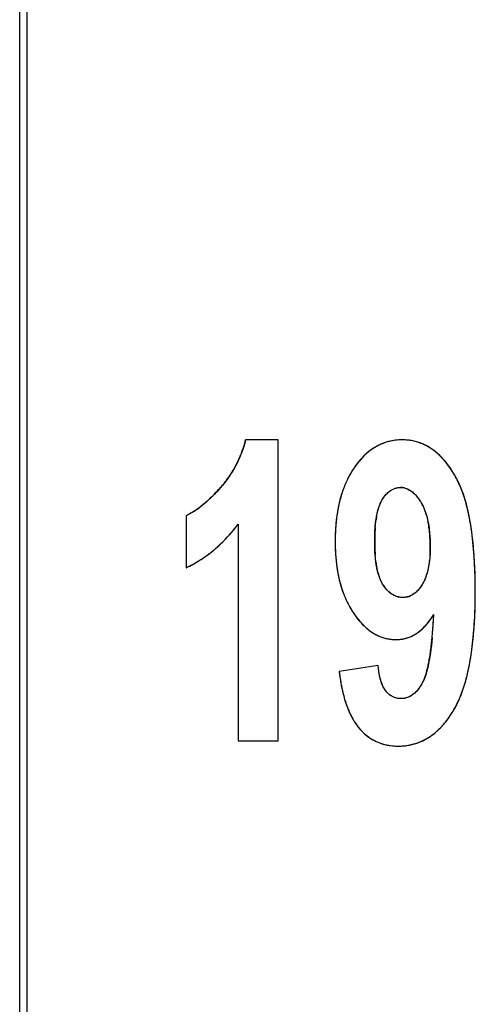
# Model space of a CAD drawing. Header units: millimetres. Extents: x 0 to 420, y 0 to 297.
# Tile 37 of 119: x 123.72 to 126.15, y 50.75 to 56.01. Entities that reach past the tile are written whole.
import ezdxf

# ---------------------------------------------------------------- set-up
doc = ezdxf.new("R2010")
doc.units = ezdxf.units.MM
doc.header["$LTSCALE"] = 23.1
doc.layers.get('0').update_dxf_attribs({"linetype": 'CONTINUOUS'})
doc.layers.add('03___PRT_ALL_CURVES', color=7, linetype='CONTINUOUS')
doc.layers.add('PRITING', color=7, linetype='CONTINUOUS')

msp = doc.modelspace()

# ---------------------------------------------------------------- linework, layer by layer
at = {"color": 7, "linetype": 'Continuous'}
for p, q in [((123.7624, 25.2741), (123.7624, 85.6392)), ((123.7224, 25.4566), (123.7224, 85.4566))]:
    msp.add_line(p, q, dxfattribs=at)
at = {"layer": '03___PRT_ALL_CURVES', "color": 4, "linetype": 'Continuous'}
for p, q in [((125.1024, 53.7632), (124.9282, 53.7632)), ((125.1024, 52.1566), (125.1024, 53.7632)), ((124.6104, 53.3583), (124.6104, 53.0799)), ((124.8877, 53.3124), (124.8877, 52.1566)), ((125.6357, 52.5593), (125.4279, 52.5266)), ((124.8877, 52.1566), (125.1024, 52.1566))]:
    msp.add_line(p, q, dxfattribs=at)
for centre, radius, start, end in [((124.3157, 53.9147), 0.631, 341.6364, 343.8795), ((124.2959, 53.9205), 0.6516, 343.8798, 346.0299), ((125.7622, 53.4847), 0.2786, 114.9804, 120.0526), ((125.7596, 53.4901), 0.2726, 109.8197, 114.9731), ((125.7597, 53.4896), 0.2731, 104.6737, 109.8121), ((125.7657, 53.4722), 0.291, 84.4773, 90.0361), ((125.7673, 53.4894), 0.2737, 78.6947, 84.4682), ((125.769, 53.4978), 0.2651, 72.9613, 78.6834), ((125.769, 53.4982), 0.2647, 67.0114, 72.95), ((125.7659, 53.4909), 0.2726, 61.3373, 67.0014), ((125.758, 53.4767), 0.2889, 55.8144, 61.3279), ((124.3448, 53.9045), 0.6001, 337.0406, 339.3569), ((124.332, 53.9093), 0.6138, 339.3575, 341.6357), ((125.8212, 53.4122), 0.3724, 134.2276, 138.4471), ((125.7969, 53.4372), 0.3375, 129.7358, 134.2254), ((125.7797, 53.4579), 0.3106, 124.9953, 129.7322), ((125.7685, 53.4738), 0.2911, 120.059, 124.9901), ((125.7437, 53.4556), 0.3144, 50.5399, 55.8071), ((125.7213, 53.4284), 0.3497, 45.6702, 50.5368), ((125.6894, 53.3957), 0.3953, 41.1958, 45.6691), ((124.3638, 53.8959), 0.5793, 329.9396, 332.3201), ((124.3606, 53.8976), 0.5829, 332.321, 334.6879), ((124.3543, 53.9005), 0.5898, 334.6888, 337.0399), ((125.8945, 53.3519), 0.4673, 142.2614, 145.9431), ((125.8532, 53.3839), 0.4151, 138.4456, 142.2586), ((125.6464, 53.3582), 0.4524, 37.125, 41.1967), ((125.5914, 53.3165), 0.5214, 33.4822, 37.1281), ((124.3614, 53.8974), 0.5821, 325.1509, 327.5395), ((124.364, 53.8958), 0.579, 327.5403, 329.9387), ((125.9237, 53.3334), 0.5019, 149.3771, 152.8805), ((125.906, 53.3438), 0.4814, 145.915, 149.3742), ((125.5226, 53.2709), 0.6039, 30.1282, 33.4832), ((125.6525, 53.3461), 0.4538, 28.2629, 30.1579), ((124.3377, 53.9158), 0.6121, 318.0549, 320.4283), ((124.3482, 53.9071), 0.5985, 320.4293, 322.7862), ((124.3561, 53.9011), 0.5886, 322.7871, 325.1501), ((125.9782, 53.3077), 0.5622, 156.2802, 159.4318), ((125.9479, 53.3211), 0.5291, 152.8823, 156.2801), ((125.6123, 53.3246), 0.4994, 25.4745, 28.2471), ((125.5389, 53.29), 0.5805, 21.59, 25.4418), ((124.0937, 54.1292), 0.9362, 314.0549, 316.7686), ((123.9828, 54.2344), 1.089, 316.7361, 318.0716), ((126.0613, 53.2794), 0.65, 162.5821, 165.5313), ((126.0156, 53.2937), 0.6022, 159.4342, 162.5822), ((125.7557, 53.4184), 0.0904, 77.2764, 90.0591), ((125.4294, 53.2466), 0.6984, 18.1636, 21.5943), ((124.3344, 53.8632), 0.5772, 306.9859, 309.1699), ((124.2689, 53.943), 0.6805, 309.1998, 312.3246), ((124.1903, 54.03), 0.7977, 312.2911, 314.0258), ((126.1138, 53.2658), 0.7043, 165.5302, 168.2417), ((125.6487, 53.2997), 0.2515, 25.7205, 30.4056), ((125.2913, 53.2013), 0.8437, 14.9887, 18.1639), ((125.1228, 53.1561), 1.0182, 12.2696, 14.9963), ((124.4308, 53.7262), 0.4096, 300.4144, 302.9091), ((124.3893, 53.7896), 0.4854, 302.9599, 307.0349), ((126.2449, 53.2419), 0.8376, 170.8583, 173.3862), ((126.1742, 53.2533), 0.766, 168.2423, 170.8577), ((125.5633, 53.2639), 0.3442, 16.9203, 20.0723), ((124.9266, 53.1133), 1.219, 9.8749, 12.2744), ((124.1556, 53.8621), 0.9155, 320.943, 323.1016), ((126.3261, 53.2325), 0.9194, 173.3856, 175.7614), ((126.1273, 53.2642), 0.508, 169.8346, 172.2506), ((125.4249, 53.229), 0.4871, 9.2829, 11.8879), ((124.6983, 53.0735), 1.4507, 7.7384, 9.8785), ((124.2194, 53.8085), 0.8321, 316.6741, 318.8407), ((124.1904, 53.8339), 0.8707, 318.841, 320.9417), ((126.5155, 53.2222), 1.109, 177.9058, 180.017), ((126.4156, 53.2258), 1.009, 175.7594, 177.905), ((126.6546, 53.2229), 1.0372, 177.4816, 180.058), ((126.4436, 53.2316), 0.8261, 175.6753, 177.445), ((125.3339, 53.2146), 0.5791, 5.2818, 9.2376), ((125.227, 53.2041), 0.6865, 3.2461, 5.3298), ((124.434, 53.0375), 1.7174, 5.8188, 7.7413), ((124.2648, 53.7641), 0.7687, 312.1647, 314.446), ((124.2441, 53.7852), 0.7982, 314.4465, 316.6737), ((126.5177, 53.2215), 1.1112, 179.9844, 181.9383), ((126.6404, 53.2208), 1.0231, 179.9404, 182.6123), ((125.1012, 53.1975), 0.8126, 359.9439, 3.2086), ((124.1313, 53.0065), 2.0217, 4.0977, 5.8215), ((124.3053, 53.7161), 0.7058, 305.0671, 307.4667), ((124.2951, 53.7294), 0.7226, 307.4674, 309.8352), ((124.2817, 53.7455), 0.7436, 309.8358, 312.1641), ((126.4157, 53.2181), 1.0092, 181.9377, 184.0247), ((126.4339, 53.2119), 0.8164, 182.6494, 184.5137), ((125.1591, 53.1959), 0.7547, 356.7704, 0.0631), ((123.7904, 52.982), 2.3635, 2.5629, 4.1004), ((124.3203, 53.6934), 0.6785, 297.7526, 300.201), ((124.3177, 53.6979), 0.6838, 300.2018, 302.6418), ((124.3128, 53.7055), 0.6928, 302.6426, 305.0663), ((126.3242, 53.2116), 0.9175, 184.0239, 186.2605), ((126.243, 53.2027), 0.8357, 186.2601, 188.6368), ((126.1276, 53.179), 0.5083, 188.1177, 190.5687), ((124.321, 53.692), 0.677, 295.3029, 297.7518), ((126.1714, 53.1918), 0.7633, 188.6363, 191.1728), ((125.9335, 53.1349), 0.3091, 195.5592, 198.943), ((123.4175, 52.9651), 2.7368, 1.2274, 2.5661), ((126.1078, 53.1792), 0.6985, 191.1711, 193.9689), ((126.053, 53.1656), 0.642, 193.9701, 196.8564), ((123.0077, 52.9563), 3.1467, 359.9859, 1.2283), ((126.0079, 53.152), 0.5949, 196.8579, 199.8063), ((125.9702, 53.1384), 0.5548, 199.8056, 203.0271), ((123.0259, 52.9547), 3.1285, 358.6667, 0.0159), ((125.9391, 53.1252), 0.521, 203.0283, 206.3985), ((125.9152, 53.1134), 0.4944, 206.4012, 209.7739), ((125.766, 53.0236), 0.1018, 247.3949, 258.9312), ((125.7682, 53.0197), 0.098, 281.2796, 292.8378), ((125.8974, 53.1032), 0.474, 209.7748, 213.4407), ((125.932, 53.1257), 0.5152, 213.4135, 216.5458), ((123.4512, 52.9447), 2.7031, 357.1935, 358.6682), ((125.876, 53.0842), 0.4455, 216.5446, 219.9566), ((125.8312, 53.0466), 0.387, 219.9536, 223.7688), ((125.6437, 52.9947), 0.3316, 317.9036, 321.9532), ((123.0763, 52.9669), 2.8597, 355.6252, 356.4432), ((122.5519, 52.9996), 3.3852, 356.4411, 357.1469), ((123.829, 52.9261), 2.3248, 355.5835, 357.1951), ((125.7961, 53.013), 0.3384, 223.7679, 227.9581), ((125.7699, 52.9839), 0.2993, 227.959, 232.5065), ((125.7513, 52.9598), 0.2688, 232.5095, 237.3933), ((125.7392, 52.9408), 0.2463, 237.3986, 242.5712), ((125.7161, 52.9196), 0.2271, 302.1376, 308.7149), ((125.6982, 52.942), 0.2557, 308.6941, 313.485), ((125.6751, 52.9664), 0.2893, 313.4865, 317.9036), ((123.5877, 52.9275), 2.3468, 354.5388, 355.6324), ((124.1621, 52.9003), 1.9907, 353.8177, 355.5854), ((125.7321, 52.9273), 0.231, 242.5787, 247.9844), ((125.7289, 52.9195), 0.2226, 247.9937, 253.5393), ((125.7284, 52.9178), 0.2208, 253.5495, 259.1201), ((125.7292, 52.9224), 0.2255, 259.1302, 264.6409), ((125.7303, 52.9339), 0.237, 264.6501, 270.0298), ((125.7305, 52.9082), 0.2114, 269.9652, 275.4565), ((125.7316, 52.8961), 0.1991, 275.4657, 281.1517), ((125.7328, 52.8899), 0.1929, 281.157, 291.4483), ((124.0123, 52.8871), 1.9203, 353.5719, 354.5322), ((124.4547, 52.8685), 1.6964, 351.8643, 353.8201), ((124.69, 52.8028), 1.2374, 350.795, 352.2325), ((124.3688, 52.8466), 1.5615, 352.2329, 353.5828), ((124.7108, 52.8318), 1.4377, 349.685, 351.8674), ((125.1725, 52.7176), 0.7473, 346.9983, 349.1002), ((124.9507, 52.7605), 0.9732, 349.0899, 350.8013), ((124.933, 52.7913), 1.2118, 347.2522, 349.6884), ((126.5372, 52.6536), 1.1166, 186.532, 188.0973), ((125.3557, 52.6752), 0.5593, 344.4628, 347.0097), ((125.1228, 52.7483), 1.0172, 344.5392, 347.2557), ((126.4161, 52.6363), 0.9943, 188.0936, 189.9259), ((125.2825, 52.7041), 0.8515, 341.5181, 344.5427), ((126.3038, 52.6167), 0.8803, 189.9245, 191.9176), ((126.2045, 52.5957), 0.7787, 191.9162, 194.0825), ((125.4187, 52.6584), 0.7079, 337.9136, 341.5288), ((126.1169, 52.5737), 0.6884, 194.0806, 196.4607), ((126.0402, 52.551), 0.6085, 196.459, 199.0599), ((125.5311, 52.6128), 0.5865, 333.9332, 337.9156), ((125.9758, 52.5288), 0.5404, 199.0614, 201.7367), ((125.9221, 52.5073), 0.4825, 201.7353, 204.6482), ((125.5197, 52.6282), 0.6039, 326.0907, 329.5977), ((125.6383, 52.5588), 0.4665, 329.566, 331.4575), ((125.6013, 52.5789), 0.5086, 331.4665, 333.8912), ((125.8759, 52.4861), 0.4317, 204.6457, 207.8863), ((125.8375, 52.4658), 0.3882, 207.8868, 211.3381), ((125.8072, 52.4473), 0.3527, 211.3406, 214.9001), ((125.6412, 52.541), 0.4542, 318.0188, 322.2498), ((125.5878, 52.5823), 0.5218, 322.2485, 326.0921), ((125.7829, 52.4304), 0.3232, 214.8977, 218.9453), ((125.7109, 52.4738), 0.3574, 308.5157, 313.431), ((125.6817, 52.5046), 0.3998, 313.434, 318.0178), ((125.7397, 52.3907), 0.2644, 227.0154, 231.6094), ((125.7307, 52.379), 0.2496, 231.5866, 240.4551), ((125.7289, 52.3763), 0.2463, 240.4962, 249.6036), ((125.7488, 52.4192), 0.2907, 291.9243, 297.6088), ((125.7429, 52.4304), 0.3034, 297.619, 303.196), ((125.7307, 52.4489), 0.3255, 303.2036, 308.5118), ((125.734, 52.3905), 0.2615, 249.6402, 258.2576), ((125.7392, 52.4144), 0.2859, 258.2124, 262.6062), ((125.7444, 52.4571), 0.3288, 269.963, 275.1189), ((125.7464, 52.4343), 0.3059, 275.1256, 280.5588), ((125.7488, 52.4207), 0.2921, 280.5677, 286.1954), ((125.7502, 52.4158), 0.2871, 286.2059, 291.9135)]:
    msp.add_arc(centre, radius, start, end, dxfattribs=at)
for points in [[(125.7655, 53.7632), (125.7394, 53.7632), (125.7144, 53.76), (125.6906, 53.7538)], [(125.6563, 53.4412), (125.6622, 53.4514), (125.6685, 53.4604), (125.6751, 53.4683)], [(125.6751, 53.4683), (125.6807, 53.4748), (125.6865, 53.4806), (125.6925, 53.4856)], [(125.6925, 53.4856), (125.6979, 53.49), (125.7035, 53.4939), (125.7093, 53.497)], [(125.7093, 53.497), (125.7236, 53.5049), (125.7391, 53.5089), (125.7556, 53.5089)], [(125.7756, 53.5066), (125.7823, 53.5051), (125.7888, 53.5029), (125.7952, 53.4998)], [(125.7952, 53.4998), (125.8016, 53.4968), (125.8078, 53.493), (125.8139, 53.4885)], [(125.8139, 53.4885), (125.82, 53.484), (125.826, 53.4787), (125.8319, 53.4726)], [(125.8319, 53.4726), (125.8377, 53.4666), (125.8434, 53.4598), (125.849, 53.4523)], [(125.6344, 53.3862), (125.6373, 53.3969), (125.6406, 53.4069), (125.6442, 53.4161)], [(125.6442, 53.4161), (125.6479, 53.4253), (125.6519, 53.4336), (125.6563, 53.4412)], [(125.849, 53.4523), (125.8547, 53.4446), (125.8602, 53.4362), (125.8656, 53.427)], [(124.6382, 53.3729), (124.6288, 53.3674), (124.6195, 53.3625), (124.6104, 53.3583)], [(125.6272, 53.3539), (125.6293, 53.3653), (125.6317, 53.3761), (125.6344, 53.3862)], [(125.8753, 53.4089), (125.8794, 53.4004), (125.8831, 53.3914), (125.8866, 53.382)], [(125.8926, 53.3641), (125.896, 53.353), (125.8989, 53.3415), (125.9015, 53.3293)], [(125.6199, 53.2939), (125.6209, 53.3075), (125.6222, 53.3205), (125.6239, 53.3327)], [(125.9125, 53.1534), (125.9118, 53.1396), (125.9106, 53.1264), (125.909, 53.1138)], [(125.6245, 53.1072), (125.6226, 53.12), (125.6212, 53.1335), (125.62, 53.1476)], [(125.909, 53.1138), (125.9074, 53.1013), (125.9055, 53.0894), (125.9031, 53.078)], [(125.6358, 53.052), (125.6328, 53.0626), (125.6302, 53.0738), (125.628, 53.0858)], [(125.8949, 53.0457), (125.8917, 53.0354), (125.8882, 53.0257), (125.8843, 53.0167)], [(125.9031, 53.078), (125.9008, 53.0666), (125.898, 53.0558), (125.8949, 53.0457)], [(125.6515, 53.0091), (125.6478, 53.017), (125.6443, 53.0255), (125.6412, 53.0346)], [(125.6599, 52.9935), (125.6569, 52.9984), (125.6542, 53.0036), (125.6515, 53.0091)], [(125.6826, 52.9621), (125.6746, 52.971), (125.667, 52.9815), (125.6599, 52.9935)], [(125.8843, 53.0167), (125.8803, 53.0076), (125.8759, 52.9991), (125.8712, 52.9913)], [(125.705, 52.9418), (125.6972, 52.9474), (125.6898, 52.9542), (125.6826, 52.9621)], [(125.7268, 52.9296), (125.7193, 52.9327), (125.712, 52.9368), (125.705, 52.9418)], [(125.8407, 52.9525), (125.8353, 52.9474), (125.8297, 52.9429), (125.824, 52.939)], [(125.8566, 52.9701), (125.8515, 52.9636), (125.8462, 52.9577), (125.8407, 52.9525)], [(125.8712, 52.9913), (125.8665, 52.9836), (125.8616, 52.9765), (125.8566, 52.9701)], [(125.7671, 52.9217), (125.76, 52.9217), (125.7531, 52.9223), (125.7464, 52.9237)], [(125.7874, 52.9237), (125.7808, 52.9223), (125.774, 52.9217), (125.7671, 52.9217)], [(125.824, 52.939), (125.8183, 52.9352), (125.8124, 52.932), (125.8063, 52.9294)], [(125.9049, 52.7904), (125.9146, 52.8027), (125.9239, 52.8163), (125.9328, 52.8311)], [(125.8034, 52.7104), (125.8149, 52.7149), (125.826, 52.7206), (125.8369, 52.7273)], [(125.6433, 52.5036), (125.6397, 52.5203), (125.6372, 52.5389), (125.6357, 52.5593)], [(125.8945, 52.5253), (125.8924, 52.5178), (125.8902, 52.5107), (125.888, 52.504)], [(125.6494, 52.4793), (125.6471, 52.4869), (125.645, 52.495), (125.6433, 52.5036)], [(125.6567, 52.4585), (125.654, 52.465), (125.6516, 52.472), (125.6494, 52.4793)], [(125.8732, 52.4688), (125.868, 52.4591), (125.8627, 52.4502), (125.8572, 52.4421)], [(125.881, 52.4854), (125.8785, 52.4794), (125.8759, 52.4739), (125.8732, 52.4688)], [(125.888, 52.504), (125.8857, 52.4974), (125.8834, 52.4912), (125.881, 52.4854)], [(125.6656, 52.4398), (125.6624, 52.4456), (125.6594, 52.4518), (125.6567, 52.4585)], [(125.6752, 52.4248), (125.6718, 52.4294), (125.6686, 52.4344), (125.6656, 52.4398)], [(125.7046, 52.3968), (125.6937, 52.4037), (125.6839, 52.4131), (125.6752, 52.4248)], [(125.84, 52.4201), (125.8341, 52.4137), (125.8281, 52.408), (125.8218, 52.4032)], [(125.8572, 52.4421), (125.8517, 52.434), (125.8459, 52.4266), (125.84, 52.4201)], [(125.7353, 52.3841), (125.7242, 52.3865), (125.714, 52.3908), (125.7046, 52.3968)], [(125.7602, 52.3814), (125.7515, 52.3814), (125.7432, 52.3823), (125.7353, 52.3841)], [(125.7822, 52.3839), (125.775, 52.3823), (125.7677, 52.3814), (125.7602, 52.3814)], [(125.8023, 52.391), (125.7958, 52.3879), (125.789, 52.3855), (125.7822, 52.3839)], [(125.8218, 52.4032), (125.8155, 52.3983), (125.809, 52.3942), (125.8023, 52.391)], [(125.5316, 52.2273), (125.5404, 52.2164), (125.5497, 52.2064), (125.5595, 52.1973)], [(125.7024, 52.1309), (125.7159, 52.1291), (125.7298, 52.1282), (125.7441, 52.1282)]]:
    msp.add_open_spline(points, degree=3, dxfattribs=at)
at = {"layer": 'PRITING', "color": 4, "linetype": 'Continuous'}
for p, q in [((125.1024, 53.7632), (124.9282, 53.7632)), ((125.1024, 52.1566), (125.1024, 53.7632)), ((124.6104, 53.3583), (124.6104, 53.0799)), ((124.8877, 53.3124), (124.8877, 52.1566)), ((125.6357, 52.5593), (125.4279, 52.5266)), ((124.8877, 52.1566), (125.1024, 52.1566))]:
    msp.add_line(p, q, dxfattribs=at)
for centre, radius, start, end in [((124.3157, 53.9147), 0.631, 341.6364, 343.8795), ((124.2959, 53.9205), 0.6516, 343.8798, 346.0299), ((125.7622, 53.4847), 0.2786, 114.9804, 120.0526), ((125.7596, 53.4901), 0.2726, 109.8197, 114.9731), ((125.7597, 53.4896), 0.2731, 104.6737, 109.8121), ((125.7657, 53.4722), 0.291, 84.4773, 90.0361), ((125.7673, 53.4894), 0.2737, 78.6947, 84.4682), ((125.769, 53.4978), 0.2651, 72.9613, 78.6834), ((125.769, 53.4982), 0.2647, 67.0114, 72.95), ((125.7659, 53.4909), 0.2726, 61.3373, 67.0014), ((125.758, 53.4767), 0.2889, 55.8144, 61.3279), ((124.3448, 53.9045), 0.6001, 337.0406, 339.3569), ((124.332, 53.9093), 0.6138, 339.3575, 341.6357), ((125.8212, 53.4122), 0.3724, 134.2276, 138.4471), ((125.7969, 53.4372), 0.3375, 129.7358, 134.2254), ((125.7797, 53.4579), 0.3106, 124.9953, 129.7322), ((125.7685, 53.4738), 0.2911, 120.059, 124.9901), ((125.7437, 53.4556), 0.3144, 50.5399, 55.8071), ((125.7213, 53.4284), 0.3497, 45.6702, 50.5368), ((125.6894, 53.3957), 0.3953, 41.1958, 45.6691), ((124.3638, 53.8959), 0.5793, 329.9396, 332.3201), ((124.3606, 53.8976), 0.5829, 332.321, 334.6879), ((124.3543, 53.9005), 0.5898, 334.6888, 337.0399), ((125.8945, 53.3519), 0.4673, 142.2614, 145.9431), ((125.8532, 53.3839), 0.4151, 138.4456, 142.2586), ((125.6464, 53.3582), 0.4524, 37.125, 41.1967), ((125.5914, 53.3165), 0.5214, 33.4822, 37.1281), ((124.3614, 53.8974), 0.5821, 325.1509, 327.5395), ((124.364, 53.8958), 0.579, 327.5403, 329.9387), ((125.9237, 53.3334), 0.5019, 149.3771, 152.8805), ((125.906, 53.3438), 0.4814, 145.915, 149.3742), ((125.5226, 53.2709), 0.6039, 30.1282, 33.4832), ((125.6525, 53.3461), 0.4538, 28.2629, 30.1579), ((124.3377, 53.9158), 0.6121, 318.0549, 320.4283), ((124.3482, 53.9071), 0.5985, 320.4293, 322.7862), ((124.3561, 53.9011), 0.5886, 322.7871, 325.1501), ((125.9782, 53.3077), 0.5622, 156.2802, 159.4318), ((125.9479, 53.3211), 0.5291, 152.8823, 156.2801), ((125.6123, 53.3246), 0.4994, 25.4745, 28.2471), ((125.5389, 53.29), 0.5805, 21.59, 25.4418), ((124.0937, 54.1292), 0.9362, 314.0549, 316.7686), ((123.9828, 54.2344), 1.089, 316.7361, 318.0716), ((126.0613, 53.2794), 0.65, 162.5821, 165.5313), ((126.0156, 53.2937), 0.6022, 159.4342, 162.5822), ((125.7557, 53.4184), 0.0904, 77.2764, 90.0591), ((125.4294, 53.2466), 0.6984, 18.1636, 21.5943), ((124.3344, 53.8632), 0.5772, 306.9859, 309.1699), ((124.2689, 53.943), 0.6805, 309.1998, 312.3246), ((124.1903, 54.03), 0.7977, 312.2911, 314.0258), ((126.1138, 53.2658), 0.7043, 165.5302, 168.2417), ((125.6487, 53.2997), 0.2515, 25.7205, 30.4056), ((125.2913, 53.2013), 0.8437, 14.9887, 18.1639), ((125.1228, 53.1561), 1.0182, 12.2696, 14.9963), ((124.4308, 53.7262), 0.4096, 300.4144, 302.9091), ((124.3893, 53.7896), 0.4854, 302.9599, 307.0349), ((126.2449, 53.2419), 0.8376, 170.8583, 173.3862), ((126.1742, 53.2533), 0.766, 168.2423, 170.8577), ((125.5633, 53.2639), 0.3442, 16.9203, 20.0723), ((124.9266, 53.1133), 1.219, 9.8749, 12.2744), ((124.1556, 53.8621), 0.9155, 320.943, 323.1016), ((126.3261, 53.2325), 0.9194, 173.3856, 175.7614), ((126.1273, 53.2642), 0.508, 169.8346, 172.2506), ((125.4249, 53.229), 0.4871, 9.2829, 11.8879), ((124.6983, 53.0735), 1.4507, 7.7384, 9.8785), ((124.2194, 53.8085), 0.8321, 316.6741, 318.8407), ((124.1904, 53.8339), 0.8707, 318.841, 320.9417), ((126.5155, 53.2222), 1.109, 177.9058, 180.017), ((126.4156, 53.2258), 1.009, 175.7594, 177.905), ((126.6546, 53.2229), 1.0372, 177.4816, 180.058), ((126.4436, 53.2316), 0.8261, 175.6753, 177.445), ((125.3339, 53.2146), 0.5791, 5.2818, 9.2376), ((125.227, 53.2041), 0.6865, 3.2461, 5.3298), ((124.434, 53.0375), 1.7174, 5.8188, 7.7413), ((124.2648, 53.7641), 0.7687, 312.1647, 314.446), ((124.2441, 53.7852), 0.7982, 314.4465, 316.6737), ((126.5177, 53.2215), 1.1112, 179.9844, 181.9383), ((126.6404, 53.2208), 1.0231, 179.9404, 182.6123), ((125.1012, 53.1975), 0.8126, 359.9439, 3.2086), ((124.1313, 53.0065), 2.0217, 4.0977, 5.8215), ((124.3053, 53.7161), 0.7058, 305.0671, 307.4667), ((124.2951, 53.7294), 0.7226, 307.4674, 309.8352), ((124.2817, 53.7455), 0.7436, 309.8358, 312.1641), ((126.4157, 53.2181), 1.0092, 181.9377, 184.0247), ((126.4339, 53.2119), 0.8164, 182.6494, 184.5137), ((125.1591, 53.1959), 0.7547, 356.7704, 0.0631), ((123.7904, 52.982), 2.3635, 2.5629, 4.1004), ((124.3203, 53.6934), 0.6785, 297.7526, 300.201), ((124.3177, 53.6979), 0.6838, 300.2018, 302.6418), ((124.3128, 53.7055), 0.6928, 302.6426, 305.0663), ((126.3242, 53.2116), 0.9175, 184.0239, 186.2605), ((126.243, 53.2027), 0.8357, 186.2601, 188.6368), ((126.1276, 53.179), 0.5083, 188.1177, 190.5687), ((124.321, 53.692), 0.677, 295.3029, 297.7518), ((126.1714, 53.1918), 0.7633, 188.6363, 191.1728), ((125.9335, 53.1349), 0.3091, 195.5592, 198.943), ((123.4175, 52.9651), 2.7368, 1.2274, 2.5661), ((126.1078, 53.1792), 0.6985, 191.1711, 193.9689), ((126.053, 53.1656), 0.642, 193.9701, 196.8564), ((123.0077, 52.9563), 3.1467, 359.9859, 1.2283), ((126.0079, 53.152), 0.5949, 196.8579, 199.8063), ((125.9702, 53.1384), 0.5548, 199.8056, 203.0271), ((123.0259, 52.9547), 3.1285, 358.6667, 0.0159), ((125.9391, 53.1252), 0.521, 203.0283, 206.3985), ((125.9152, 53.1134), 0.4944, 206.4012, 209.7739), ((125.766, 53.0236), 0.1018, 247.3949, 258.9312), ((125.7682, 53.0197), 0.098, 281.2796, 292.8378), ((125.8974, 53.1032), 0.474, 209.7748, 213.4407), ((125.932, 53.1257), 0.5152, 213.4135, 216.5458), ((123.4512, 52.9447), 2.7031, 357.1935, 358.6682), ((125.876, 53.0842), 0.4455, 216.5446, 219.9566), ((125.8312, 53.0466), 0.387, 219.9536, 223.7688), ((125.6437, 52.9947), 0.3316, 317.9036, 321.9532), ((123.0763, 52.9669), 2.8597, 355.6252, 356.4432), ((122.5519, 52.9996), 3.3852, 356.4411, 357.1469), ((123.829, 52.9261), 2.3248, 355.5835, 357.1951), ((125.7961, 53.013), 0.3384, 223.7679, 227.9581), ((125.7699, 52.9839), 0.2993, 227.959, 232.5065), ((125.7513, 52.9598), 0.2688, 232.5095, 237.3933), ((125.7392, 52.9408), 0.2463, 237.3986, 242.5712), ((125.7161, 52.9196), 0.2271, 302.1376, 308.7149), ((125.6982, 52.942), 0.2557, 308.6941, 313.485), ((125.6751, 52.9664), 0.2893, 313.4865, 317.9036), ((123.5877, 52.9275), 2.3468, 354.5388, 355.6324), ((124.1621, 52.9003), 1.9907, 353.8177, 355.5854), ((125.7321, 52.9273), 0.231, 242.5787, 247.9844), ((125.7289, 52.9195), 0.2226, 247.9937, 253.5393), ((125.7284, 52.9178), 0.2208, 253.5495, 259.1201), ((125.7292, 52.9224), 0.2255, 259.1302, 264.6409), ((125.7303, 52.9339), 0.237, 264.6501, 270.0298), ((125.7305, 52.9082), 0.2114, 269.9652, 275.4565), ((125.7316, 52.8961), 0.1991, 275.4657, 281.1517), ((125.7328, 52.8899), 0.1929, 281.157, 291.4483), ((124.0123, 52.8871), 1.9203, 353.5719, 354.5322), ((124.4547, 52.8685), 1.6964, 351.8643, 353.8201), ((124.69, 52.8028), 1.2374, 350.795, 352.2325), ((124.3688, 52.8466), 1.5615, 352.2329, 353.5828), ((124.7108, 52.8318), 1.4377, 349.685, 351.8674), ((125.1725, 52.7176), 0.7473, 346.9983, 349.1002), ((124.9507, 52.7605), 0.9732, 349.0899, 350.8013), ((124.933, 52.7913), 1.2118, 347.2522, 349.6884), ((126.5372, 52.6536), 1.1166, 186.532, 188.0973), ((125.3557, 52.6752), 0.5593, 344.4628, 347.0097), ((125.1228, 52.7483), 1.0172, 344.5392, 347.2557), ((126.4161, 52.6363), 0.9943, 188.0936, 189.9259), ((125.2825, 52.7041), 0.8515, 341.5181, 344.5427), ((126.3038, 52.6167), 0.8803, 189.9245, 191.9176), ((126.2045, 52.5957), 0.7787, 191.9162, 194.0825), ((125.4187, 52.6584), 0.7079, 337.9136, 341.5288), ((126.1169, 52.5737), 0.6884, 194.0806, 196.4607), ((126.0402, 52.551), 0.6085, 196.459, 199.0599), ((125.5311, 52.6128), 0.5865, 333.9332, 337.9156), ((125.9758, 52.5288), 0.5404, 199.0614, 201.7367), ((125.9221, 52.5073), 0.4825, 201.7353, 204.6482), ((125.5197, 52.6282), 0.6039, 326.0907, 329.5977), ((125.6383, 52.5588), 0.4665, 329.566, 331.4575), ((125.6013, 52.5789), 0.5086, 331.4665, 333.8912), ((125.8759, 52.4861), 0.4317, 204.6457, 207.8863), ((125.8375, 52.4658), 0.3882, 207.8868, 211.3381), ((125.8072, 52.4473), 0.3527, 211.3406, 214.9001), ((125.6412, 52.541), 0.4542, 318.0188, 322.2498), ((125.5878, 52.5823), 0.5218, 322.2485, 326.0921), ((125.7829, 52.4304), 0.3232, 214.8977, 218.9453), ((125.7109, 52.4738), 0.3574, 308.5157, 313.431), ((125.6817, 52.5046), 0.3998, 313.434, 318.0178), ((125.7397, 52.3907), 0.2644, 227.0154, 231.6094), ((125.7307, 52.379), 0.2496, 231.5866, 240.4551), ((125.7289, 52.3763), 0.2463, 240.4962, 249.6036), ((125.7488, 52.4192), 0.2907, 291.9243, 297.6088), ((125.7429, 52.4304), 0.3034, 297.619, 303.196), ((125.7307, 52.4489), 0.3255, 303.2036, 308.5118), ((125.734, 52.3905), 0.2615, 249.6402, 258.2576), ((125.7392, 52.4144), 0.2859, 258.2124, 262.6062), ((125.7444, 52.4571), 0.3288, 269.963, 275.1189), ((125.7464, 52.4343), 0.3059, 275.1256, 280.5588), ((125.7488, 52.4207), 0.2921, 280.5677, 286.1954), ((125.7502, 52.4158), 0.2871, 286.2059, 291.9135)]:
    msp.add_arc(centre, radius, start, end, dxfattribs=at)
at = {"layer": 'PRITING', "color": 7, "linetype": 'Continuous'}
for centre, radius, start, end in [((125.6883, 53.3948), 0.3968, 41.3154, 45.7618), ((125.896, 53.3509), 0.4692, 142.354, 145.9426), ((125.917, 53.3371), 0.4943, 145.9793, 153.0192), ((125.629, 53.3328), 0.4808, 25.6682, 30.1176), ((125.9629, 53.3138), 0.5458, 153.028, 159.6252), ((126.0167, 53.2934), 0.6034, 159.5862, 162.6703), ((124.1546, 53.8629), 0.9168, 321.07, 323.1), ((125.8988, 53.1038), 0.4754, 209.8847, 213.4108), ((123.3717, 52.9462), 2.5636, 354.6067, 356.4291), ((122.5607, 52.9988), 3.3763, 356.3961, 357.1533), ((125.7693, 52.9831), 0.2982, 228.0763, 232.6286), ((125.7302, 52.9312), 0.2343, 264.678, 270.0346), ((125.5172, 52.6296), 0.6068, 326.1338, 329.6038), ((125.6134, 52.573), 0.4951, 329.6193, 334.0723), ((125.807, 52.4472), 0.3525, 211.4243, 215.0683), ((125.7813, 52.4292), 0.3211, 215.0692, 218.9544)]:
    msp.add_arc(centre, radius, start, end, dxfattribs=at)
for points in [[(124.9282, 53.7632), (124.9049, 53.6694), (124.8576, 53.5786), (124.793, 53.5067)], [(126.0449, 53.5741), (126.028, 53.6033), (126.0086, 53.6314), (125.9863, 53.6567)], [(124.793, 53.5067), (124.7726, 53.484), (124.7513, 53.4621), (124.7288, 53.4415)], [(125.4408, 53.4731), (125.4156, 53.3924), (125.4065, 53.3064), (125.4065, 53.2218)], [(125.6563, 53.4412), (125.6623, 53.4516), (125.6692, 53.4616), (125.6772, 53.4706)], [(125.7556, 53.5089), (125.7799, 53.5089), (125.8049, 53.4972), (125.8231, 53.481)], [(125.8231, 53.481), (125.8403, 53.4658), (125.854, 53.4468), (125.8656, 53.427)], [(124.7288, 53.4415), (124.6932, 53.4089), (124.6541, 53.3787), (124.6104, 53.3583)], [(125.8656, 53.427), (125.8938, 53.3791), (125.9057, 53.3218), (125.9107, 53.2665)], [(124.7654, 53.1808), (124.8027, 53.2128), (124.8369, 53.2486), (124.8678, 53.2868)], [(125.9107, 53.2665), (125.9129, 53.2433), (125.9137, 53.22), (125.9137, 53.1967)], [(125.6199, 53.1492), (125.618, 53.1733), (125.6173, 53.1976), (125.6173, 53.2218)], [(124.6104, 53.0799), (124.6661, 53.1063), (124.7186, 53.1407), (124.7654, 53.1808)], [(125.6599, 52.9935), (125.6325, 53.0395), (125.6241, 53.0958), (125.6199, 53.1492)], [(125.7081, 52.9397), (125.6881, 52.953), (125.6722, 52.9728), (125.6599, 52.9935)], [(125.7671, 52.9217), (125.7465, 52.9217), (125.7252, 52.9283), (125.7081, 52.9397)], [(125.502, 52.842), (125.5214, 52.8126), (125.5438, 52.7847), (125.57, 52.7612)], [(125.8245, 52.7202), (125.8701, 52.7445), (125.9061, 52.7869), (125.9328, 52.8311)], [(125.5882, 52.7461), (125.6226, 52.7199), (125.6655, 52.7019), (125.7085, 52.6979)], [(125.7304, 52.6969), (125.75, 52.6969), (125.7698, 52.6996), (125.7886, 52.7053)], [(125.7886, 52.7053), (125.801, 52.709), (125.8131, 52.7141), (125.8245, 52.7202)], [(125.924, 52.7053), (125.9189, 52.6524), (125.9124, 52.5994), (125.9002, 52.5477)], [(125.4279, 52.5266), (125.4336, 52.4764), (125.4425, 52.4262), (125.4569, 52.3777)], [(125.6752, 52.4248), (125.6473, 52.4623), (125.6392, 52.5127), (125.6357, 52.5593)], [(125.9002, 52.5477), (125.8939, 52.5206), (125.8862, 52.4934), (125.8732, 52.4688)], [(125.699, 52.4006), (125.6899, 52.4073), (125.6819, 52.4157), (125.6752, 52.4248)], [(126.0587, 52.3565), (126.071, 52.3817), (126.0813, 52.408), (126.0902, 52.4346)], [(125.4569, 52.3777), (125.4688, 52.3379), (125.4846, 52.2988), (125.5062, 52.2634)], [(125.7602, 52.3814), (125.7388, 52.3814), (125.7162, 52.3879), (125.699, 52.4006)]]:
    msp.add_open_spline(points, degree=3, dxfattribs=at)
for points, knots in [([(125.7655, 53.7632), (125.719, 53.7631), (125.6235, 53.7407), (125.5531, 53.6744), (125.5245, 53.6375)], [0, 0, 0, 0, 0.499359, 1, 1, 1, 1]), ([(125.9651, 53.679), (125.9387, 53.7047), (125.8771, 53.7486), (125.8023, 53.7632), (125.7655, 53.7632)], [0, 0, 0, 0, 0.50019, 1, 1, 1, 1]), ([(126.1544, 52.9555), (126.1544, 53.0549), (126.1459, 53.2528), (126.1054, 53.4518), (126.0624, 53.5411)], [0, 0, 0, 0, 0.500664, 1, 1, 1, 1]), ([(125.6772, 53.4706), (125.687, 53.4819), (125.7104, 53.5017), (125.7407, 53.5088), (125.7556, 53.5089)], [0, 0, 0, 0, 0.500625, 1, 1, 1, 1]), ([(125.6173, 53.2218), (125.6173, 53.2593), (125.6207, 53.3336), (125.6376, 53.4089), (125.6563, 53.4412)], [0, 0, 0, 0, 0.5011, 1, 1, 1, 1]), ([(125.4065, 53.2218), (125.4064, 53.1303), (125.4205, 53.0053), (125.4713, 52.8935), (125.4866, 52.8669)], [0, 0, 0, 0, 0.749159, 1, 1, 1, 1]), ([(125.9137, 53.1967), (125.9137, 53.1439), (125.9084, 53.0718), (125.8803, 53.0064), (125.8712, 52.9913)], [0, 0, 0, 0, 0.74945, 1, 1, 1, 1]), ([(125.8712, 52.9913), (125.8598, 52.9727), (125.8328, 52.9372), (125.7886, 52.9217), (125.7671, 52.9217)], [0, 0, 0, 0, 0.502455, 1, 1, 1, 1]), ([(126.0902, 52.4346), (126.1181, 52.5178), (126.1477, 52.6925), (126.1544, 52.8678), (126.1544, 52.9555)], [0, 0, 0, 0, 0.499718, 1, 1, 1, 1]), ([(125.8732, 52.4688), (125.8615, 52.4468), (125.8346, 52.404), (125.7847, 52.3814), (125.7602, 52.3814)], [0, 0, 0, 0, 0.503881, 1, 1, 1, 1]), ([(125.7441, 52.1282), (125.7994, 52.1282), (125.9132, 52.1598), (125.99, 52.2454), (126.021, 52.2914)], [0, 0, 0, 0, 0.498747, 1, 1, 1, 1]), ([(125.5316, 52.2273), (125.5569, 52.1961), (125.6217, 52.1427), (125.7039, 52.1282), (125.7441, 52.1282)], [0, 0, 0, 0, 0.499759, 1, 1, 1, 1])]:
    msp.add_open_spline(points, degree=3, knots=knots, dxfattribs=at)
at = {"layer": 'PRITING', "color": 4, "linetype": 'Continuous'}
for points in [[(125.7655, 53.7632), (125.7394, 53.7632), (125.7144, 53.76), (125.6906, 53.7538)], [(125.6563, 53.4412), (125.6622, 53.4514), (125.6685, 53.4604), (125.6751, 53.4683)], [(125.6751, 53.4683), (125.6807, 53.4748), (125.6865, 53.4806), (125.6925, 53.4856)], [(125.6925, 53.4856), (125.6979, 53.49), (125.7035, 53.4939), (125.7093, 53.497)], [(125.7093, 53.497), (125.7236, 53.5049), (125.7391, 53.5089), (125.7556, 53.5089)], [(125.7756, 53.5066), (125.7823, 53.5051), (125.7888, 53.5029), (125.7952, 53.4998)], [(125.7952, 53.4998), (125.8016, 53.4968), (125.8078, 53.493), (125.8139, 53.4885)], [(125.8139, 53.4885), (125.82, 53.484), (125.826, 53.4787), (125.8319, 53.4726)], [(125.8319, 53.4726), (125.8377, 53.4666), (125.8434, 53.4598), (125.849, 53.4523)], [(125.6344, 53.3862), (125.6373, 53.3969), (125.6406, 53.4069), (125.6442, 53.4161)], [(125.6442, 53.4161), (125.6479, 53.4253), (125.6519, 53.4336), (125.6563, 53.4412)], [(125.849, 53.4523), (125.8547, 53.4446), (125.8602, 53.4362), (125.8656, 53.427)], [(124.6382, 53.3729), (124.6288, 53.3674), (124.6195, 53.3625), (124.6104, 53.3583)], [(125.6272, 53.3539), (125.6293, 53.3653), (125.6317, 53.3761), (125.6344, 53.3862)], [(125.8753, 53.4089), (125.8794, 53.4004), (125.8831, 53.3914), (125.8866, 53.382)], [(125.8926, 53.3641), (125.896, 53.353), (125.8989, 53.3415), (125.9015, 53.3293)], [(125.6199, 53.2939), (125.6209, 53.3075), (125.6222, 53.3205), (125.6239, 53.3327)], [(125.9125, 53.1534), (125.9118, 53.1396), (125.9106, 53.1264), (125.909, 53.1138)], [(125.6245, 53.1072), (125.6226, 53.12), (125.6212, 53.1335), (125.62, 53.1476)], [(125.909, 53.1138), (125.9074, 53.1013), (125.9055, 53.0894), (125.9031, 53.078)], [(125.6358, 53.052), (125.6328, 53.0626), (125.6302, 53.0738), (125.628, 53.0858)], [(125.8949, 53.0457), (125.8917, 53.0354), (125.8882, 53.0257), (125.8843, 53.0167)], [(125.9031, 53.078), (125.9008, 53.0666), (125.898, 53.0558), (125.8949, 53.0457)], [(125.6515, 53.0091), (125.6478, 53.017), (125.6443, 53.0255), (125.6412, 53.0346)], [(125.6599, 52.9935), (125.6569, 52.9984), (125.6542, 53.0036), (125.6515, 53.0091)], [(125.6826, 52.9621), (125.6746, 52.971), (125.667, 52.9815), (125.6599, 52.9935)], [(125.8843, 53.0167), (125.8803, 53.0076), (125.8759, 52.9991), (125.8712, 52.9913)], [(125.705, 52.9418), (125.6972, 52.9474), (125.6898, 52.9542), (125.6826, 52.9621)], [(125.7268, 52.9296), (125.7193, 52.9327), (125.712, 52.9368), (125.705, 52.9418)], [(125.8407, 52.9525), (125.8353, 52.9474), (125.8297, 52.9429), (125.824, 52.939)], [(125.8566, 52.9701), (125.8515, 52.9636), (125.8462, 52.9577), (125.8407, 52.9525)], [(125.8712, 52.9913), (125.8665, 52.9836), (125.8616, 52.9765), (125.8566, 52.9701)], [(125.7671, 52.9217), (125.76, 52.9217), (125.7531, 52.9223), (125.7464, 52.9237)], [(125.7874, 52.9237), (125.7808, 52.9223), (125.774, 52.9217), (125.7671, 52.9217)], [(125.824, 52.939), (125.8183, 52.9352), (125.8124, 52.932), (125.8063, 52.9294)], [(125.9049, 52.7904), (125.9146, 52.8027), (125.9239, 52.8163), (125.9328, 52.8311)], [(125.8034, 52.7104), (125.8149, 52.7149), (125.826, 52.7206), (125.8369, 52.7273)], [(125.6433, 52.5036), (125.6397, 52.5203), (125.6372, 52.5389), (125.6357, 52.5593)], [(125.8945, 52.5253), (125.8924, 52.5178), (125.8902, 52.5107), (125.888, 52.504)], [(125.6494, 52.4793), (125.6471, 52.4869), (125.645, 52.495), (125.6433, 52.5036)], [(125.6567, 52.4585), (125.654, 52.465), (125.6516, 52.472), (125.6494, 52.4793)], [(125.8732, 52.4688), (125.868, 52.4591), (125.8627, 52.4502), (125.8572, 52.4421)], [(125.881, 52.4854), (125.8785, 52.4794), (125.8759, 52.4739), (125.8732, 52.4688)], [(125.888, 52.504), (125.8857, 52.4974), (125.8834, 52.4912), (125.881, 52.4854)], [(125.6656, 52.4398), (125.6624, 52.4456), (125.6594, 52.4518), (125.6567, 52.4585)], [(125.6752, 52.4248), (125.6718, 52.4294), (125.6686, 52.4344), (125.6656, 52.4398)], [(125.7046, 52.3968), (125.6937, 52.4037), (125.6839, 52.4131), (125.6752, 52.4248)], [(125.84, 52.4201), (125.8341, 52.4137), (125.8281, 52.408), (125.8218, 52.4032)], [(125.8572, 52.4421), (125.8517, 52.434), (125.8459, 52.4266), (125.84, 52.4201)], [(125.7353, 52.3841), (125.7242, 52.3865), (125.714, 52.3908), (125.7046, 52.3968)], [(125.7602, 52.3814), (125.7515, 52.3814), (125.7432, 52.3823), (125.7353, 52.3841)], [(125.7822, 52.3839), (125.775, 52.3823), (125.7677, 52.3814), (125.7602, 52.3814)], [(125.8023, 52.391), (125.7958, 52.3879), (125.789, 52.3855), (125.7822, 52.3839)], [(125.8218, 52.4032), (125.8155, 52.3983), (125.809, 52.3942), (125.8023, 52.391)], [(125.5316, 52.2273), (125.5404, 52.2164), (125.5497, 52.2064), (125.5595, 52.1973)], [(125.7024, 52.1309), (125.7159, 52.1291), (125.7298, 52.1282), (125.7441, 52.1282)]]:
    msp.add_open_spline(points, degree=3, dxfattribs=at)

doc.saveas('drawing.dxf')
